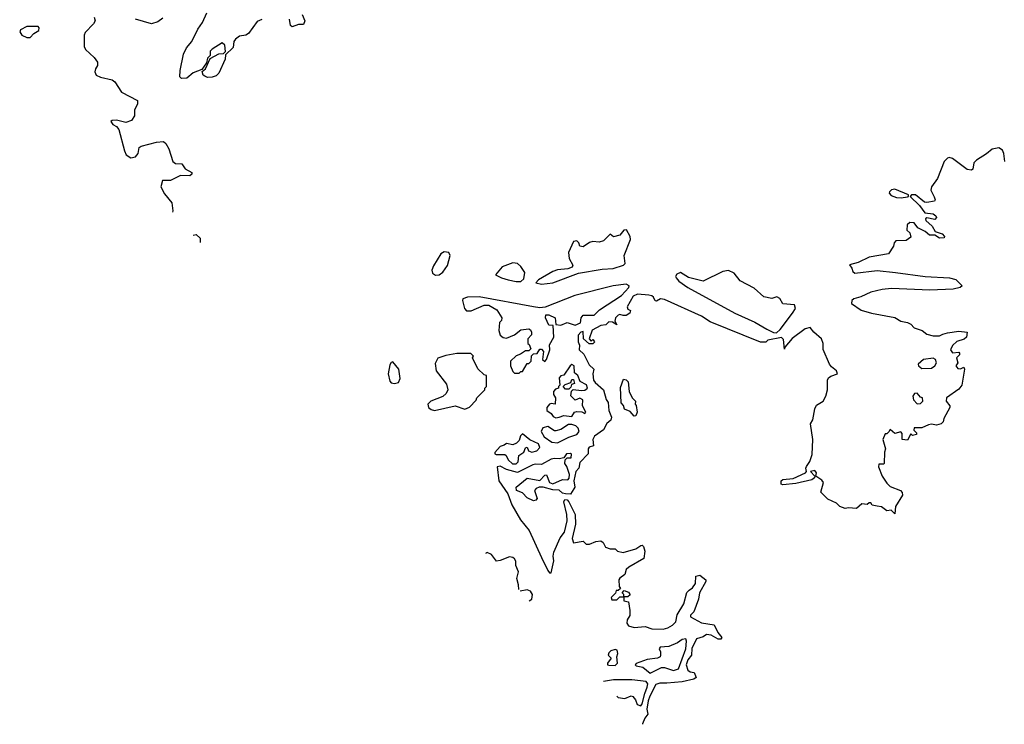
# Model space of a CAD drawing. Extents: x 2219101 to 2444320, y 201258 to 358766.
# Tile 242 of 256: x 2359420 to 2365580, y 218542 to 222952. Entities that reach past the tile are written whole.
import ezdxf

# ---------------------------------------------------------------- set-up
doc = ezdxf.new("R2010")
doc.units = 0

msp = doc.modelspace()

# ---------------------------------------------------------------- linework, layer by layer
at = {"layer": '0CON10XD'}
for points in [[(2360935, 222953.3), (2360905, 222940), (2360852, 222865), (2360835, 222855.6), (2360795, 222847.5), (2360770.5, 222829.5), (2360760, 222815), (2360755, 222777.5), (2360708.3, 222731.7), (2360706.2, 222705), (2360665, 222616.7), (2360648.7, 222601.3), (2360625, 222591.4), (2360595, 222590), (2360577.7, 222597.7), (2360567.5, 222605), (2360561.7, 222628.3), (2360582.5, 222645), (2360611.7, 222708.3), (2360665, 222737.5), (2360695, 222740), (2360707.5, 222752.5), (2360702.5, 222792.5), (2360687.5, 222807.5), (2360625, 222767.5), (2360612.5, 222755), (2360611.7, 222728.3), (2360595, 222710), (2360588.3, 222681.7), (2360560, 222640), (2360505, 222620), (2360465, 222586.2), (2360433.3, 222583.3), (2360422.5, 222595), (2360424, 222634), (2360445.6, 222735), (2360463.1, 222775), (2360497.5, 222815), (2360535, 222892), (2360564.3, 222935), (2360590, 222995)], [(2359886.4, 222966.4), (2359892.5, 222945), (2359882.5, 222925), (2359829.3, 222870.7), (2359823.3, 222855), (2359823.6, 222816.4), (2359823.6, 222783.6), (2359832.5, 222765), (2359885.7, 222715.7), (2359906.7, 222685), (2359907.5, 222665), (2359893.3, 222645), (2359890, 222625), (2359897.5, 222605), (2359925, 222591.2), (2359997.5, 222575), (2360015, 222563.3), (2360057, 222497), (2360156.7, 222445), (2360156.2, 222425), (2360138.8, 222385), (2360139.3, 222350.7), (2360119.3, 222320.7), (2360085, 222308.8), (2360025, 222322.5), (2359998.3, 222321.7), (2359990, 222315), (2360002.5, 222295), (2360025, 222282.5), (2360040, 222265), (2360075, 222130), (2360086.7, 222105), (2360115, 222086.7), (2360145, 222093.3), (2360161.2, 222115), (2360167.5, 222152.5), (2360179.3, 222160.7), (2360275, 222186), (2360319.3, 222189.3), (2360335, 222177.5), (2360353.9, 222143.9), (2360377.5, 222065), (2360395, 222052.5), (2360435, 222050), (2360455, 222017.5), (2360496.2, 221996.2), (2360496.7, 221985), (2360485, 221973.8), (2360425, 221976.2), (2360364.2, 221945.8), (2360312.5, 221945), (2360303.3, 221905), (2360325, 221862.5), (2360370.8, 221805), (2360377.5, 221755), (2360375.7, 221746.3)], [(2360315, 222962), (2360285, 222938), (2360245, 222925.7), (2360145, 222954.3)], [(2361186.7, 222985), (2361203.8, 222945), (2361195, 222922.5), (2361165, 222921.2), (2361125, 222906.7), (2361114.3, 222914.3), (2361108, 222955)], [(2359485, 222840), (2359507.5, 222865), (2359540, 222885), (2359541.7, 222901.7), (2359535, 222910), (2359465, 222910), (2359425, 222887.5), (2359420, 222875), (2359432.5, 222855), (2359465, 222840), (2359485, 222840)], [(2365584.2, 222064.2), (2365577.5, 222115), (2365569.2, 222135), (2365545, 222149.2), (2365505, 222142), (2365468.5, 222111.5), (2365405, 222073.3), (2365388.8, 222055), (2365384, 222016), (2365375, 222010), (2365348, 222015), (2365255, 222083.1), (2365235, 222089.2), (2365225, 222086), (2365203.1, 222065), (2365162.4, 221957.6), (2365124, 221905), (2365120.8, 221885), (2365142.1, 221842.1), (2365147.5, 221825), (2365143.3, 221815), (2365095, 221806.7), (2365080, 221810), (2365025, 221855.6), (2365000, 221855), (2364990, 221845), (2365049.4, 221789.4), (2365082.7, 221742.7), (2365135, 221736.2), (2365151.4, 221725), (2365155.7, 221714.3), (2365145, 221700.8), (2365095, 221710.8), (2365086.2, 221705), (2365089.2, 221695), (2365129.5, 221659.5), (2365146.9, 221626.9), (2365190.5, 221610.5), (2365205.8, 221595), (2365204, 221586), (2365175, 221584.5), (2365145, 221602.5), (2365112.5, 221602.5), (2365085, 221625.6), (2365038.8, 221648.8), (2365015, 221680), (2364988.3, 221681.7), (2364973, 221667), (2364970, 221635), (2364988.3, 221618.3), (2364995, 221590), (2364965, 221570), (2364901.7, 221568.3), (2364890, 221555), (2364887.5, 221535), (2364855, 221486.7), (2364734.4, 221465.6), (2364665, 221431.2), (2364611.7, 221418.3), (2364627, 221397), (2364633.3, 221375), (2364645, 221364.3), (2364785, 221381.3), (2364898.4, 221368.4), (2365085, 221344.6), (2365237.5, 221335), (2365277.5, 221325), (2365316.2, 221286.2), (2365303.3, 221275), (2365260, 221265), (2365115, 221258.4), (2364875, 221268.7), (2364815, 221262.9), (2364745, 221246.7), (2364682.5, 221217.5), (2364638, 221205), (2364626, 221195), (2364623.3, 221175), (2364685, 221133.3), (2364750, 221115), (2364895, 221087.5), (2364932.5, 221065), (2364975, 221057.5), (2364995, 221046.7), (2365015, 221023.8), (2365065.9, 221005.9), (2365095, 220983.8), (2365135, 220973.3), (2365175, 220974), (2365195, 220982.5), (2365225, 220992.5), (2365295, 221002), (2365347.5, 220995), (2365342.5, 220965), (2365328, 220952), (2365283.2, 220936.8), (2365255, 220912.5), (2365243.3, 220885), (2365255, 220867.5), (2365295, 220870), (2365300, 220865), (2365300, 220855), (2365280, 220835), (2365290, 220805), (2365277.5, 220785), (2365288.3, 220768.3), (2365305, 220767.5), (2365327, 220777), (2365330, 220765), (2365313.3, 220665), (2365295, 220640), (2365217.5, 220585), (2365216.7, 220565), (2365240, 220535), (2365240, 220525), (2365202.5, 220455), (2365197.5, 220435), (2365185, 220422.5), (2365155, 220413.3), (2365125, 220420), (2365105, 220416.7), (2365065, 220396.7), (2365015, 220397.5), (2365013, 220383), (2365030, 220365), (2365030, 220355), (2365005, 220350), (2364995, 220360), (2364975, 220320), (2364940, 220325), (2364941.7, 220361.7), (2364931.7, 220371.7), (2364895, 220362.5), (2364865, 220387.5), (2364858.3, 220371.7), (2364845, 220360), (2364835, 220360), (2364820, 220325), (2364837.5, 220265), (2364830, 220245), (2364827.5, 220175), (2364825, 220170), (2364795, 220170), (2364793, 220153), (2364816.2, 220095), (2364845, 220050), (2364865, 220030), (2364930, 220005), (2364941.7, 219991.7), (2364942.5, 219975), (2364900, 219905), (2364895, 219860), (2364871.7, 219881.7), (2364845, 219877.5), (2364812.5, 219902.5), (2364783.9, 219906.1), (2364752.5, 219912.5), (2364745, 219927.5), (2364735, 219927.5), (2364721.7, 219918.3), (2364688.3, 219921.7), (2364655, 219892.5), (2364605, 219897.5), (2364585, 219892.5), (2364550, 219905), (2364530, 219925), (2364475, 219950), (2364432.5, 219995), (2364448.9, 220055), (2364438.8, 220068.8), (2364400, 220095), (2364405.6, 220115), (2364395, 220129.2), (2364367.5, 220125), (2364393.8, 220095), (2364392.5, 220085), (2364375, 220070.8), (2364275, 220049.7), (2364195, 220040.4), (2364184.6, 220045), (2364184.6, 220065), (2364195, 220073.6), (2364259.6, 220080.4), (2364336.7, 220115), (2364343.3, 220125), (2364338, 220145), (2364341.4, 220155), (2364362.9, 220187.1), (2364378.9, 220231.1), (2364381.8, 220325), (2364367, 220423), (2364382.3, 220447.7), (2364394.2, 220515.8), (2364405, 220540), (2364446.7, 220565), (2364463.3, 220595), (2364473.8, 220635), (2364473.8, 220695), (2364480.8, 220709.2), (2364495, 220721.2), (2364535.8, 220735), (2364530, 220755), (2364498.3, 220778.3), (2364486, 220796), (2364447.7, 220887.7), (2364446.2, 220925), (2364436.7, 220955), (2364387.5, 220995), (2364365.8, 221025.8), (2364335, 221017.5), (2364253.2, 220956.8), (2364207.5, 220902.5), (2364205, 220890), (2364199.3, 220949.3), (2364185, 220962.5), (2364100, 220945), (2364087.5, 220932.5), (2364055, 220933.5), (2363739.8, 221059.8), (2363685.2, 221095.2), (2363455, 221200), (2363430, 221205), (2363405, 221190), (2363395, 221192.5), (2363385.6, 221215.6), (2363374.3, 221224.3), (2363355, 221227.5), (2363285, 221233.8), (2363257.7, 221222.3), (2363220, 221155), (2363225, 221140), (2363241.7, 221131.7), (2363236.7, 221115), (2363215, 221101.2), (2363195, 221100), (2363175, 221107.5), (2363165, 221103.3), (2363148, 221085), (2363142.5, 221065)], [(2364935, 221836), (2364975, 221843.8), (2364980, 221845), (2364980, 221855), (2364895, 221891.4), (2364875, 221887.5), (2364861.2, 221875), (2364860, 221865), (2364871.2, 221851.2), (2364905, 221838), (2364935, 221836)], [(2362685, 221296.2), (2362755, 221304.4), (2362915.8, 221364.2), (2363065, 221390.5), (2363132.5, 221395), (2363196.7, 221415), (2363207.5, 221425), (2363202, 221475), (2363242, 221575), (2363238.8, 221595), (2363216.1, 221636.1), (2363200, 221635), (2363175, 221602.5), (2363135, 221592.5), (2363115, 221610), (2363071.7, 221568.3), (2363045, 221560), (2363005, 221562.5), (2362985, 221557.5), (2362945, 221530), (2362925, 221533.3), (2362918, 221555), (2362905, 221568), (2362885, 221564), (2362854.4, 221495), (2362857.6, 221457.6), (2362880, 221415), (2362876.7, 221403.3), (2362848.3, 221391.7), (2362785, 221386.7), (2362755, 221376.7), (2362665, 221322.5), (2362650, 221305), (2362685, 221296.2)], [(2360506.3, 221604), (2360525, 221607.5), (2360550, 221585), (2360550, 221556.4)], [(2362022.3, 221352.3), (2362045, 221354.5), (2362067.9, 221372.1), (2362096.1, 221413.9), (2362113.8, 221475), (2362103.8, 221493.8), (2362075, 221498), (2362055, 221486), (2362008.2, 221411.8), (2361999.4, 221385), (2362002.9, 221365), (2362022.3, 221352.3)], [(2362525, 221313.1), (2362555, 221313.8), (2362575, 221330), (2362579.3, 221369.3), (2362555, 221407.5), (2362535, 221426.7), (2362505, 221430), (2362437.5, 221405), (2362397.5, 221355), (2362433.3, 221335), (2362475, 221323.5), (2362525, 221313.1)], [(2364155, 220992.5), (2364177.9, 221012.1), (2364255.7, 221115), (2364273.3, 221145), (2364266.4, 221166.4), (2364195, 221173.8), (2364175, 221206.7), (2364156.1, 221216.1), (2364125, 221207.5), (2364075, 221217.5), (2364015, 221271.2), (2363928, 221318), (2363890, 221365), (2363855, 221382.5), (2363820, 221375), (2363695, 221314.4), (2363605, 221338), (2363555, 221370), (2363530.7, 221359.3), (2363523.3, 221345), (2363526.7, 221335), (2363543.8, 221315), (2363599.2, 221275), (2363894.8, 221114.8), (2364018.6, 221058.6), (2364095, 221014.5), (2364135, 220992.9), (2364155, 220992.5)], [(2362545, 220740), (2362555, 220750), (2362565, 220750), (2362595, 220800), (2362605, 220800), (2362620, 220815), (2362621.7, 220848.3), (2362635, 220860), (2362658.3, 220861.7), (2362675, 220890), (2362685, 220890), (2362697.5, 220875), (2362690, 220825), (2362705, 220812.5), (2362716.2, 220825), (2362736.2, 220885), (2362733.6, 220916.4), (2362762, 220965), (2362757, 221037), (2362730, 221040), (2362710, 221085), (2362712.5, 221105), (2362730, 221105), (2362770, 221085), (2362773.3, 221043.3), (2362805, 221040), (2362845, 221057.5), (2362895, 221040), (2362927.5, 221055), (2362933.6, 221086.4), (2362945, 221102.5), (2363015, 221102.5), (2363047.5, 221135), (2363185, 221226.2), (2363230.8, 221275), (2363232, 221285), (2363215, 221295.5), (2363133.2, 221286.8), (2362894, 221226), (2362706.8, 221153.2), (2362675, 221149.1), (2362635, 221153.8), (2362293.8, 221216.2), (2362222.5, 221215), (2362193.3, 221205), (2362190, 221195), (2362202.5, 221145), (2362215, 221130), (2362245, 221128.8), (2362325, 221165.8), (2362355, 221164), (2362405, 221136.7), (2362436.7, 221085), (2362435, 221070), (2362422.5, 221057.5), (2362417.3, 221007.3), (2362426.4, 220976.4), (2362445, 220962.5), (2362465, 220957.5), (2362515, 220980), (2362555, 221011.2), (2362605, 221017.5), (2362615, 221010), (2362622.5, 220995), (2362621.7, 220978.3), (2362600, 220955), (2362600, 220925), (2362608.3, 220918.3), (2362618.3, 220891.7), (2362605, 220880), (2362585, 220880), (2362552.5, 220857.5), (2362525, 220847.5), (2362490, 220815), (2362490, 220785), (2362505, 220750), (2362515, 220740), (2362545, 220740)], [(2363142.5, 221065), (2363155, 221042.5), (2363128.3, 221058.3), (2363105, 221060), (2363087.1, 221042.9), (2363055, 221038), (2363000.8, 221009.2), (2362982.5, 220955), (2362995, 220940), (2363005, 220950), (2363015, 220940), (2363017, 220933), (2363006.7, 220923.3), (2362983, 220923), (2362947.5, 220955), (2362945, 221000), (2362930, 220995), (2362913.6, 220976.4), (2362913.3, 220935), (2362922.5, 220915), (2362920, 220885), (2362949.2, 220859.2), (2362982.1, 220792.1), (2363012.5, 220765), (2363005.8, 220734.2), (2363010.8, 220695), (2363020.3, 220680.3), (2363073.3, 220635), (2363090, 220575), (2363101.2, 220555), (2363106.2, 220505), (2363123.3, 220465), (2363117.5, 220445), (2363093.3, 220425), (2363073.3, 220385), (2363016.7, 220345), (2363006.7, 220325), (2363010, 220285), (2362983.6, 220276.4), (2362977.5, 220265), (2362977.5, 220235), (2362925, 220180), (2362917.5, 220145), (2362900, 220125), (2362892.5, 220095), (2362887.5, 220065), (2362892.5, 220025), (2362887.5, 220015), (2362865, 219982.5), (2362835, 219983.3), (2362815, 219987.5), (2362795, 220006.2), (2362755, 220009.2), (2362695, 220026), (2362670, 220025), (2362651.7, 220018.3), (2362640, 220005), (2362656.7, 219955), (2362650, 219945), (2362635, 219941.2), (2362595, 219958.8), (2362565, 219990), (2362528.8, 220005), (2362526.2, 220025), (2362595, 220082.5), (2362675, 220068), (2362705, 220100), (2362715, 220102.5), (2362734.4, 220054.4), (2362755, 220046.9), (2362815, 220073.3), (2362848.3, 220071.7), (2362857, 220083), (2362860, 220105), (2362844, 220155), (2362830, 220175), (2362832.5, 220197.5), (2362845, 220210), (2362870, 220210), (2362871.7, 220231.7), (2362865, 220236.7), (2362840, 220235), (2362825, 220210), (2362795, 220202.5), (2362765, 220206.2), (2362745, 220202), (2362685, 220168), (2362645, 220170), (2362630, 220165), (2362535, 220118), (2362465.9, 220135.9), (2362425, 220156.7), (2362407.5, 220152.5), (2362418.6, 220065), (2362474, 219985), (2362498.6, 219915), (2362552.4, 219822.4), (2362607.5, 219755), (2362683.6, 219585), (2362725, 219503.8), (2362735, 219490), (2362745, 219490), (2362761.2, 219565), (2362756.7, 219595), (2362760.7, 219619.3), (2362801.7, 219708.3), (2362828.1, 219745), (2362844.6, 219815.4), (2362843.8, 219855), (2362823.8, 219935), (2362831.2, 219948.8), (2362845, 219946.7), (2362856, 219935), (2362894.2, 219855), (2362896.2, 219795), (2362876.2, 219705), (2362885, 219677.5), (2362945, 219687.5), (2362965, 219670), (2362985, 219670), (2363023.6, 219686.4), (2363055, 219690), (2363070, 219680), (2363085, 219650), (2363115, 219640), (2363145, 219640), (2363160, 219625), (2363195, 219617.5), (2363275, 219640), (2363305, 219660), (2363315, 219662.5), (2363322.5, 219655), (2363330, 219625), (2363325, 219580), (2363230, 219525), (2363215, 219510), (2363205, 219480), (2363173.6, 219456.4), (2363167.5, 219445), (2363170, 219405), (2363178.3, 219391.7), (2363165, 219380), (2363151.7, 219378.3), (2363148.3, 219361.7), (2363120, 219335), (2363125, 219320), (2363155, 219320), (2363175, 219340), (2363200, 219340), (2363200, 219355), (2363190, 219365), (2363201.7, 219378.3), (2363228.3, 219368.3), (2363238.3, 219351.7), (2363225, 219340), (2363200, 219340), (2363200, 219315), (2363228.3, 219308.3), (2363237.5, 219255), (2363237, 219223), (2363220, 219195), (2363217.5, 219175), (2363228.3, 219158.3), (2363265, 219147.5), (2363333, 219153), (2363375, 219138.8), (2363445, 219138), (2363475, 219146), (2363505, 219161.2), (2363525, 219182.5), (2363532.7, 219227.3), (2363574, 219295), (2363594.1, 219365.9), (2363607.7, 219382.3), (2363630, 219395), (2363647.3, 219422.7), (2363650.8, 219469.2), (2363675, 219476.2), (2363712.5, 219445), (2363712.5, 219435), (2363674, 219365), (2363666.7, 219325), (2363636.7, 219245), (2363617.5, 219225), (2363617.5, 219215), (2363685, 219176.2), (2363764, 219164), (2363787.3, 219117.3), (2363812.5, 219085), (2363807.5, 219075), (2363790, 219075), (2363745, 219100), (2363715.9, 219104.1), (2363695, 219090), (2363655, 219076.7), (2363625.9, 219015.9), (2363622.5, 218975), (2363600, 218945), (2363590, 218915), (2363600.9, 218880.9), (2363615, 218870), (2363640, 218865), (2363652.5, 218835), (2363637.5, 218825), (2363565, 218807.1), (2363468.8, 218798.8), (2363425, 218800), (2363399.7, 218790.3), (2363362.1, 218717.9), (2363351.4, 218688.6), (2363344.2, 218635.8), (2363350, 218605), (2363330.4, 218579.6), (2363316.9, 218545), (2363316.5, 218541.7)], [(2362015, 220506.2), (2362145, 220535.7), (2362205, 220513.3), (2362235, 220527.5), (2362275, 220570), (2362280, 220585), (2362330, 220635), (2362330, 220645), (2362340, 220655), (2362340, 220725), (2362325, 220730), (2362286.4, 220766.4), (2362252.5, 220835), (2362260, 220845), (2362241.7, 220861.7), (2362155, 220863.3), (2362085, 220850), (2362035, 220832.5), (2362019.3, 220800.7), (2362026.2, 220755), (2362089.7, 220669.7), (2362097.5, 220635), (2362087.9, 220612.1), (2362067.3, 220592.7), (2361992.5, 220565), (2361973.3, 220545), (2361976.7, 220525), (2361995, 220511.2), (2362015, 220506.2)], [(2365065, 220769.2), (2365125, 220771.4), (2365144.3, 220785), (2365155.7, 220805), (2365150, 220825), (2365135, 220834.3), (2365074.6, 220825.4), (2365041.2, 220795), (2365043.3, 220785), (2365065, 220769.2)], [(2361765, 220674.3), (2361789.4, 220680.6), (2361801.2, 220705), (2361791.2, 220765), (2361755, 220810), (2361745, 220806.2), (2361735, 220791.2), (2361724.5, 220734.5), (2361735, 220690), (2361745, 220678.8), (2361765, 220674.3)], [(2362775, 220460.8), (2362795, 220464.2), (2362825, 220474.2), (2362875, 220468.8), (2362891.2, 220495), (2362905, 220500), (2362937.5, 220497.5), (2362955, 220487.5), (2362962.5, 220495), (2362940.8, 220535), (2362942.5, 220572.5), (2362925, 220582.5), (2362895, 220570), (2362868.3, 220598.3), (2362872.5, 220627.5), (2362882.5, 220637.5), (2362935, 220630), (2362955, 220632.5), (2362972.5, 220645), (2362965.7, 220665.7), (2362926.7, 220686.7), (2362912.5, 220725), (2362891.2, 220741.2), (2362888.8, 220785), (2362875, 220793.3), (2362863.3, 220785), (2362825, 220727.5), (2362805, 220722.5), (2362795, 220710), (2362800, 220665), (2362790, 220655), (2362790, 220645), (2362771.7, 220638.3), (2362760, 220625), (2362760, 220605), (2362772.5, 220585), (2362770, 220545), (2362745, 220550), (2362733.8, 220546.2), (2362718.8, 220525), (2362717.5, 220505), (2362745, 220487.5), (2362758, 220468), (2362775, 220460.8)], [(2362855, 220640), (2362835, 220640), (2362820, 220655), (2362831.7, 220668.3), (2362868.3, 220681.7), (2362875, 220700), (2362885, 220700), (2362890, 220675), (2362871.7, 220668.3), (2362868.3, 220651.7), (2362855, 220640)], [(2363265, 220470), (2363238.8, 220498.8), (2363203.6, 220513.6), (2363197, 220537), (2363183, 220553), (2363179.3, 220650.7), (2363198.3, 220701.7), (2363215, 220696.7), (2363226.7, 220685), (2363232.5, 220625), (2363252.5, 220585), (2363272.5, 220565), (2363270, 220545), (2363277, 220537), (2363283.3, 220495), (2363275, 220472.5), (2363265, 220470)], [(2365035, 220547.5), (2365055, 220548.8), (2365070, 220565), (2365067.5, 220585), (2365055, 220590), (2365035, 220613.8), (2365017.3, 220612.7), (2365007.1, 220595), (2365011.7, 220571.7), (2365035, 220547.5)], [(2362785, 220304.4), (2362855, 220338.9), (2362906.2, 220355), (2362919.2, 220375), (2362914, 220395), (2362899.1, 220409.1), (2362875, 220418.9), (2362852.9, 220417.1), (2362805, 220387.8), (2362775, 220378.1), (2362765, 220378.6), (2362725, 220404.6), (2362692.7, 220397.3), (2362683.3, 220375), (2362700.7, 220340.7), (2362748.3, 220308.3), (2362785, 220304.4)], [(2362525, 220171.9), (2362539.4, 220185), (2362543.3, 220225), (2362573.3, 220245), (2362585, 220272.5), (2362595, 220276.7), (2362603.4, 220253.4), (2362625, 220245.5), (2362656.2, 220253.8), (2362673.1, 220275), (2362666.2, 220296.2), (2362611.7, 220321.7), (2362565, 220360), (2362552.5, 220347.5), (2362545, 220317.5), (2362528.8, 220301.2), (2362505, 220290), (2362465, 220300), (2362451.7, 220288.3), (2362425, 220280), (2362393.3, 220243.3), (2362392.5, 220235), (2362400.7, 220230.7), (2362455, 220230), (2362463.8, 220223.8), (2362475, 220197.5), (2362502.7, 220172.7), (2362525, 220171.9)], [(2362543, 219384.6), (2362540.8, 219415), (2362530, 219455), (2362541.2, 219495), (2362523.3, 219535), (2362523, 219563), (2362515, 219577.5), (2362505, 219586.7), (2362485, 219590), (2362425, 219566.2), (2362403.6, 219563.6), (2362372.5, 219605), (2362345, 219617.5), (2362337, 219613), (2362336, 219610.2)], [(2362608.2, 219313.6), (2362624.5, 219325), (2362627.9, 219355), (2362615.4, 219375.4), (2362595, 219384.4), (2362551.5, 219375.4)], [(2363365, 218862.5), (2363435, 218896.9), (2363455, 218896.9), (2363509.5, 218879.5), (2363541.9, 218888.1), (2363586.9, 219015), (2363592.5, 219062.5), (2363587, 219077), (2363565, 219072.9), (2363535, 219051.4), (2363481.7, 219028.3), (2363427.5, 219025), (2363420, 219015), (2363430, 218995), (2363430, 218975), (2363427.5, 218965), (2363410, 218955), (2363345, 218947.5), (2363277, 218923), (2363270, 218915), (2363277, 218907), (2363318.8, 218898.8), (2363365, 218862.5)], [(2363145, 218909.2), (2363159.2, 218925), (2363156.7, 218965), (2363162.5, 218985), (2363157.5, 219005), (2363145, 219010), (2363118.3, 219001.7), (2363105, 218990), (2363102.5, 218975), (2363120, 218955), (2363097.5, 218925), (2363097.5, 218915), (2363105, 218911.2), (2363145, 218909.2)], [(2363155.7, 218717), (2363165, 218710), (2363205, 218703.3), (2363245, 218720), (2363256.7, 218716.7), (2363273.3, 218695), (2363282.5, 218665), (2363305, 218657.5), (2363315, 218670), (2363330, 218735), (2363346, 218775), (2363349.2, 218795), (2363339.5, 218809.5), (2363250.3, 218820.3), (2363135, 218819.5), (2363071.5, 218808.7)]]:
    msp.add_lwpolyline(points, dxfattribs=at)

doc.saveas('drawing.dxf')
